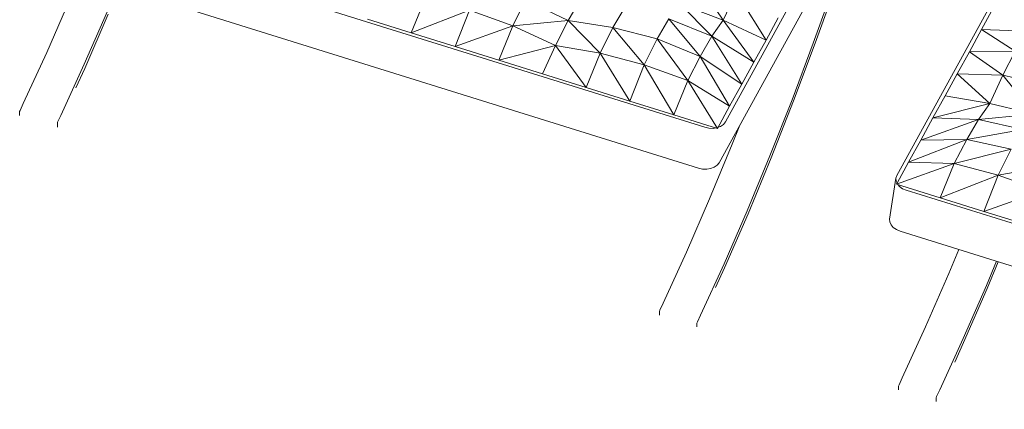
# Model space of a CAD drawing. Header units: millimetres. Extents: x -21126 to 28102, y -1237 to 9397.
# Tile 12 of 226: x -20500 to -19463, y 6801 to 7211. Entities that reach past the tile are written whole.
import ezdxf

# ---------------------------------------------------------------- set-up
doc = ezdxf.new("R2010")
doc.units = ezdxf.units.MM
doc.header["$MEASUREMENT"] = 0
doc.layers.add('Nuevo_09_EI_Mobiliari general', color=7, linetype='Continuous')
doc.layers.add('Nuevo_09_EI_Mobiliari general_Pluma_Nº__1', color=7, linetype='Continuous', lineweight=5)

# ---------------------------------------------------------------- blocks, each defined once
blk = doc.blocks.new('Elem Sección_92_1')
at = {"layer": 'Nuevo_09_EI_Mobiliari general_Pluma_Nº__1', "color": 7, "linetype": 'Continuous', "lineweight": 5}
for p, q in [((-19778.3, 7098), (-20491.8, 7320.8)), ((-19658.6, 7281.9), (-19756.6, 7103.7)), ((-19785, 7054.9), (-20498.5, 7277.7)), ((-19758.9, 7210.8), (-19790.6, 7258.7)), ((-19758.9, 7210.8), (-19745.1, 7240.5)), ((-19713.8, 7190), (-19745.1, 7240.5)), ((-19642.7, 7246.6), (-19664, 7186.8)), ((-19661.9, 7186.6), (-19640.2, 7247.4)), ((-20447.1, 7233), (-20471.5, 7176.8)), ((-20087.5, 7197.7), (-20072.7, 7233.8)), ((-19980.6, 7205), (-19967.2, 7232.1)), ((-19967.2, 7232.1), (-19922.2, 7210.6)), ((-19922.2, 7210.6), (-19909.8, 7231.4)), ((-19665.3, 7238.8), (-19763.3, 7060.6)), ((-20407.5, 7220.6), (-20431.9, 7164.5)), ((-20087.5, 7197.7), (-20026.3, 7221.5)), ((-20041.4, 7183.3), (-20026.3, 7221.5)), ((-20026.3, 7221.5), (-19980.6, 7205)), ((-19875, 7203.3), (-19862.6, 7224.2)), ((-19758.9, 7210.8), (-19804.5, 7228.3)), ((-19770.7, 7194), (-19804.5, 7228.3)), ((-20431.5, 7160.1), (-20406.6, 7217.3)), ((-20133.6, 7212.1), (-20087.5, 7197.7)), ((-19980.6, 7205), (-19922.2, 7210.6)), ((-19935.5, 7184.2), (-19922.2, 7210.6)), ((-19875, 7203.3), (-19922.2, 7210.6)), ((-19888.4, 7176.2), (-19922.2, 7210.6)), ((-19828.6, 7191.3), (-19816.2, 7212.2)), ((-19770.7, 7194), (-19816.2, 7212.2)), ((-19783.1, 7172.8), (-19816.2, 7212.2)), ((-19770.7, 7194), (-19758.9, 7210.8)), ((-19713.8, 7190), (-19758.9, 7210.8)), ((-19726.6, 7166.8), (-19758.9, 7210.8)), ((-19713.8, 7190), (-19701, 7213.3)), ((-20041.4, 7183.3), (-19980.6, 7205)), ((-19995.4, 7168.9), (-19980.6, 7205)), ((-19980.6, 7205), (-19935.5, 7184.2)), ((-19888.4, 7176.2), (-19875, 7203.3)), ((-19828.6, 7191.3), (-19875, 7203.3)), ((-19842, 7164), (-19875, 7203.3)), ((-20087.5, 7197.7), (-20041.4, 7183.3)), ((-19842, 7164), (-19828.6, 7191.3)), ((-19783.1, 7172.8), (-19828.6, 7191.3)), ((-19796.3, 7147.4), (-19828.6, 7191.3)), ((-19783.1, 7172.8), (-19770.7, 7194)), ((-19726.6, 7166.8), (-19770.7, 7194)), ((-19739.4, 7143.5), (-19770.7, 7194)), ((-19713.8, 7190), (-19726.6, 7166.8)), ((-20041.4, 7183.3), (-19995.4, 7168.9)), ((-19995.4, 7168.9), (-19935.5, 7184.2)), ((-19949.3, 7154.5), (-19935.5, 7184.2)), ((-19888.4, 7176.2), (-19935.5, 7184.2)), ((-19903.2, 7140.1), (-19935.5, 7184.2)), ((-19664, 7186.8), (-19686.4, 7127.1)), ((-19684.7, 7125.8), (-19661.9, 7186.6)), ((-20471.5, 7176.8), (-20496.2, 7123)), ((-19995.4, 7168.9), (-19949.3, 7154.5)), ((-19903.2, 7140.1), (-19888.4, 7176.2)), ((-19842, 7164), (-19888.4, 7176.2)), ((-19857.1, 7125.7), (-19888.4, 7176.2)), ((-19796.3, 7147.4), (-19783.1, 7172.8)), ((-19739.4, 7143.5), (-19783.1, 7172.8)), ((-19752.2, 7120.2), (-19783.1, 7172.8)), ((-20431.9, 7164.5), (-20456.5, 7110.6)), ((-20440.8, 7139.7), (-20431.5, 7160.1)), ((-19857.1, 7125.7), (-19842, 7164)), ((-19796.3, 7147.4), (-19842, 7164)), ((-19811, 7111.3), (-19842, 7164)), ((-19739.4, 7143.5), (-19726.6, 7166.8)), ((-19903.2, 7140.1), (-19949.3, 7154.5)), ((-19811, 7111.3), (-19796.3, 7147.4)), ((-19752.2, 7120.2), (-19796.3, 7147.4)), ((-19765, 7096.9), (-19796.3, 7147.4)), ((-19857.1, 7125.7), (-19903.2, 7140.1)), ((-19752.2, 7120.2), (-19739.4, 7143.5)), ((-19811, 7111.3), (-19857.1, 7125.7)), ((-19686.4, 7127.1), (-19709.7, 7068)), ((-19708.4, 7065.7), (-19684.7, 7125.8)), ((-20499.6, 7115.7), (-20500, 7114.5)), ((-20496.2, 7123), (-20499.6, 7115.7)), ((-19765, 7096.9), (-19752.2, 7120.2)), ((-20500, 7114.5), (-20500, 7110.5)), ((-20456.5, 7110.6), (-20460, 7103.3)), ((-19765, 7096.9), (-19811, 7111.3)), ((-20460, 7103.3), (-20460.3, 7102.1)), ((-20460.3, 7102.1), (-20460.3, 7098.1)), ((-19774, 7097.1), (-19778.3, 7098)), ((-19769.6, 7096.9), (-19774, 7097.1)), ((-19766.5, 7097.4), (-19769.6, 7096.9)), ((-19761.7, 7099), (-19764.4, 7098)), ((-19758.7, 7101.1), (-19761.7, 7099)), ((-19756.6, 7103.7), (-19758.7, 7101.1)), ((-19741.4, 7100.3), (-19749.3, 7080.4)), ((-19749.3, 7080.4), (-19773.3, 7022.5)), ((-19709.7, 7068), (-19733.6, 7010.1)), ((-19732.7, 7006.8), (-19708.4, 7065.7)), ((-19780.7, 7054), (-19785, 7054.9)), ((-19776.3, 7053.8), (-19780.7, 7054)), ((-19772.1, 7054.5), (-19776.3, 7053.8)), ((-19768.3, 7055.9), (-19772.1, 7054.5)), ((-19765.3, 7058), (-19768.3, 7055.9)), ((-19763.3, 7060.6), (-19765.3, 7058)), ((-19773.3, 7022.5), (-19797.7, 6966.4)), ((-19733.6, 7010.1), (-19758, 6954)), ((-19757.6, 6949.7), (-19732.7, 7006.8)), ((-19797.7, 6966.4), (-19822.3, 6912.5)), ((-19758, 6954), (-19782.7, 6900.1)), ((-19766.9, 6929.2), (-19757.6, 6949.7)), ((-19822.3, 6912.5), (-19825.7, 6905.3)), ((-19825.7, 6905.3), (-19826.1, 6904)), ((-19826.1, 6904), (-19826.1, 6900.1)), ((-19782.7, 6900.1), (-19786.1, 6892.9)), ((-19786.1, 6892.9), (-19786.5, 6891.6)), ((-19786.5, 6891.6), (-19786.5, 6887.7))]:
    blk.add_line(p, q, dxfattribs=at)
blk = doc.blocks.new('Elem Sección_93_1')
at = {"layer": 'Nuevo_09_EI_Mobiliari general_Pluma_Nº__1', "color": 7, "linetype": 'Continuous', "lineweight": 5}
for p, q in [((-19575.9, 7047.3), (-19478, 7225.5)), ((-19474, 7224.3), (-19486.8, 7201)), ((-19486.8, 7201), (-19499.6, 7177.7)), ((-19486.8, 7201), (-19438.7, 7199.4)), ((-19486.8, 7201), (-19451.2, 7178.3)), ((-19499.6, 7177.7), (-19512.4, 7154.4)), ((-19499.6, 7177.7), (-19451.2, 7178.3)), ((-19499.6, 7177.7), (-19464.3, 7152.8)), ((-19451.2, 7178.3), (-19464.3, 7152.8)), ((-19512.4, 7154.4), (-19525.2, 7131.1)), ((-19512.4, 7154.4), (-19464.3, 7152.8)), ((-19512.4, 7154.4), (-19478.1, 7123.2)), ((-19464.3, 7152.8), (-19478.1, 7123.2)), ((-19464.3, 7152.8), (-19417.7, 7142.3)), ((-19464.3, 7152.8), (-19431.6, 7111.9)), ((-19538, 7107.9), (-19525.2, 7131.1)), ((-19525.2, 7131.1), (-19478.1, 7123.2)), ((-19538, 7107.9), (-19478.1, 7123.2)), ((-19489.9, 7106.3), (-19478.1, 7123.2)), ((-19478.1, 7123.2), (-19431.6, 7111.9)), ((-19550.8, 7084.6), (-19538, 7107.9)), ((-19550.8, 7084.6), (-19489.9, 7106.3)), ((-19538, 7107.9), (-19489.9, 7106.3)), ((-19502.4, 7085.2), (-19489.9, 7106.3)), ((-19489.9, 7106.3), (-19431.6, 7111.9)), ((-19489.9, 7106.3), (-19443.3, 7095.7)), ((-19502.4, 7085.2), (-19443.3, 7095.7)), ((-19563.6, 7061.3), (-19502.4, 7085.2)), ((-19563.6, 7061.3), (-19550.8, 7084.6)), ((-19550.8, 7084.6), (-19502.4, 7085.2)), ((-19515.5, 7059.7), (-19502.4, 7085.2)), ((-19502.4, 7085.2), (-19455.7, 7074.8)), ((-19515.5, 7059.7), (-19455.7, 7074.8)), ((-19469.1, 7047.5), (-19455.7, 7074.8)), ((-19576.4, 7038), (-19515.5, 7059.7)), ((-19575.8, 7039.1), (-19563.6, 7061.3)), ((-19563.6, 7061.3), (-19515.5, 7059.7)), ((-19530.3, 7023.6), (-19515.5, 7059.7)), ((-19515.5, 7059.7), (-19469.1, 7047.5)), ((-19469.1, 7047.5), (-19410, 7058)), ((-19583.6, 7001.2), (-19576.9, 7044.3)), ((-19576.9, 7044.3), (-19575.9, 7047.3)), ((-19576.8, 7041.3), (-19576.9, 7044.3)), ((-19530.3, 7023.6), (-19469.1, 7047.5)), ((-19484.2, 7009.3), (-19469.1, 7047.5)), ((-19469.1, 7047.5), (-19423.4, 7031)), ((-19575.8, 7039.1), (-19576.8, 7041.3)), ((-19576.4, 7038), (-19575.8, 7039.1)), ((-19576.4, 7038), (-19530.3, 7023.6)), ((-19573.1, 7035.6), (-19574.8, 7037.6)), ((-19569.9, 7033.3), (-19573.1, 7035.6)), ((-19566, 7031.7), (-19569.9, 7033.3)), ((-18852.4, 6808.8), (-19566, 7031.7)), ((-19530.3, 7023.6), (-19484.2, 7009.3)), ((-19484.2, 7009.3), (-19423.4, 7031)), ((-19583.4, 6998.2), (-19583.6, 7001.2)), ((-19484.2, 7009.3), (-19438.1, 6994.9)), ((-19582.1, 6995.2), (-19583.4, 6998.2)), ((-19579.8, 6992.5), (-19582.1, 6995.2)), ((-19576.5, 6990.2), (-19579.8, 6992.5)), ((-19572.6, 6988.6), (-19576.5, 6990.2)), ((-18859.1, 6765.7), (-19572.6, 6988.6)), ((-19510.7, 6969.2), (-19521.2, 6943.8)), ((-19471.1, 6956.8), (-19481.6, 6931.4)), ((-19480.7, 6928.1), (-19469.1, 6956.2)), ((-19521.2, 6943.8), (-19545.7, 6887.7)), ((-19481.6, 6931.4), (-19506, 6875.3)), ((-19505.6, 6871), (-19480.7, 6928.1)), ((-19545.7, 6887.7), (-19570.3, 6833.8)), ((-19506, 6875.3), (-19530.7, 6821.4)), ((-19514.9, 6850.5), (-19505.6, 6871)), ((-19573.7, 6826.6), (-19574.1, 6825.3)), ((-19574.1, 6825.3), (-19574.1, 6821.4)), ((-19570.3, 6833.8), (-19573.7, 6826.6)), ((-19530.7, 6821.4), (-19534.1, 6814.2)), ((-19534.1, 6814.2), (-19534.5, 6812.9)), ((-19534.5, 6812.9), (-19534.5, 6809))]:
    blk.add_line(p, q, dxfattribs=at)

msp = doc.modelspace()

# ---------------------------------------------------------------- block references
at = {"layer": 'Nuevo_09_EI_Mobiliari general', "lineweight": 0}
for name in ['Elem Sección_92_1', 'Elem Sección_93_1']:
    msp.add_blockref(name, (0, 0), dxfattribs=at)

doc.saveas('drawing.dxf')
